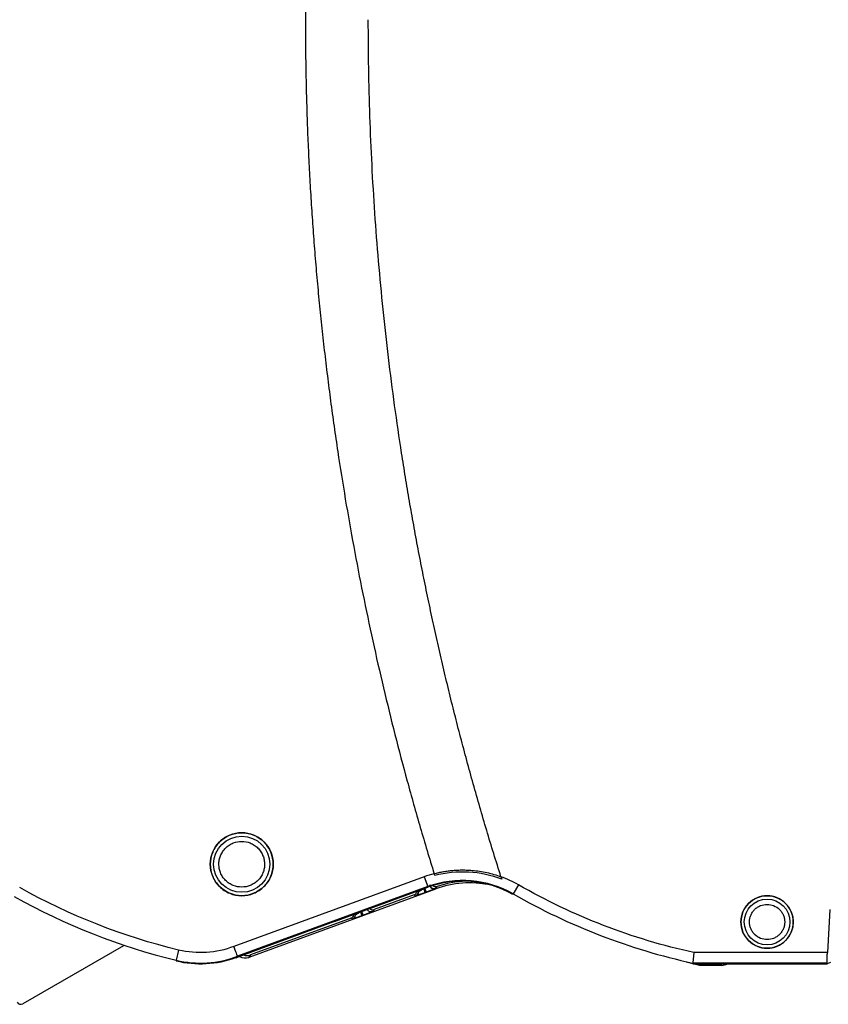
# Model space of a CAD drawing. Header units: millimetres. Extents: x 10 to 410, y 10 to 314.
# Tile 10 of 30: x 209 to 247, y 70 to 117. Entities that reach past the tile are written whole.
import ezdxf

# ---------------------------------------------------------------- set-up
doc = ezdxf.new("R2010")
doc.units = ezdxf.units.MM
doc.header["$LTSCALE"] = 1.5

msp = doc.modelspace()

# ---------------------------------------------------------------- linework, layer by layer
for p, q in [((227.998, 75.998), (218.925, 72.678)), ((227.998, 75.998), (228.17, 75.529)), ((230.94, 75.665), (230.94, 75.662)), ((232.494, 75.616), (232.245, 75.182)), ((228.17, 75.529), (219.1, 72.21)), ((228.17, 75.529), (219.1, 72.21)), ((228.548, 75.416), (219.638, 72.156)), ((223.723, 73.87), (228.18, 75.5)), ((227.517, 75.132), (225.616, 74.437)), ((227.589, 75.082), (227.517, 75.132)), ((227.589, 75.082), (227.589, 75.082)), ((227.721, 75.27), (227.662, 75.311)), ((227.721, 75.332), (227.721, 75.27)), ((228.039, 75.242), (228.094, 75.262)), ((228.18, 75.5), (228.17, 75.529)), ((228.18, 75.5), (228.17, 75.529)), ((228.548, 75.416), (228.543, 75.431)), ((228.544, 75.431), (228.612, 75.532)), ((224.721, 74.172), (224.662, 74.213)), ((224.721, 74.234), (224.721, 74.172)), ((225.094, 74.164), (225.027, 74.347)), ((225.094, 74.164), (225.039, 74.145)), ((225.616, 74.437), (225.544, 74.333)), ((247.336, 74.445), (247.228, 72.385)), ((247.336, 74.445), (247.228, 72.385)), ((223.727, 73.86), (219.115, 72.172)), ((224.518, 74.034), (219.718, 72.277)), ((223.727, 73.86), (223.723, 73.87)), ((224.589, 73.984), (224.518, 74.034)), ((213.655, 72.715), (208.862, 69.948)), ((216.291, 72.509), (216.174, 72.023)), ((219.718, 72.277), (219.638, 72.156)), ((247.228, 72.385), (240.861, 72.385)), ((247.228, 72.385), (240.861, 72.385)), ((216.174, 72.023), (216.167, 71.994)), ((219.027, 72.14), (219.02, 72.148)), ((219.027, 72.14), (219.115, 72.172)), ((219.115, 72.172), (219.1, 72.21)), ((219.115, 72.172), (219.1, 72.21)), ((241.133, 71.777), (240.486, 71.927)), ((240.807, 71.885), (240.804, 71.855)), ((240.804, 71.855), (243.189, 71.855)), ((247.21, 71.885), (240.807, 71.885)), ((241.142, 71.855), (241.133, 71.777)), ((242.114, 71.855), (242.188, 71.777)), ((243.197, 71.845), (243.189, 71.855)), ((243.197, 71.845), (243.775, 71.845)), ((243.775, 71.845), (247.221, 71.845)), ((247.221, 71.845), (247.21, 71.885)), ((247.374, 71.919), (247.221, 71.845)), ((242.188, 71.777), (241.133, 71.777))]:
    msp.add_line(p, q)
at = {"flags": 128}
for points in [[(227.998, 75.998), (228.031, 75.909), (228.062, 75.824), (228.091, 75.744), (228.116, 75.674), (228.138, 75.616), (228.154, 75.571), (228.165, 75.542), (228.17, 75.529)], [(232.494, 75.616), (232.447, 75.534), (232.402, 75.455), (232.36, 75.382), (232.323, 75.317), (232.292, 75.263), (232.268, 75.222), (232.252, 75.194), (232.245, 75.182)]]:
    msp.add_lwpolyline(points, dxfattribs=at)
for centre, radius in [((219.3, 76.597), 1.5), ((219.3, 76.597), 1.339), ((244.352, 73.845), 1.25), ((244.352, 73.845), 1.089)]:
    msp.add_circle(centre, radius)
for centre, radius, start, end in [((229.836, 70.976), 4.847, 60.1888, 110.0979), ((229.836, 70.976), 4.817, 60.1888, 110.0979), ((230.198, 70.909), 4.8, 78.9235, 110.0979), ((230.198, 70.909), 4.888, 92.5627, 108.9285), ((230.198, 70.909), 4.811, 80.4992, 81.1286), ((227.521, 75.27), 0.2, 290.1013, 359.9967), ((247.236, 101.345), 30.153, 240.1888, 257.6905), ((223.236, 101.345), 30.16, 240.6544, 256.4601), ((217.336, 76.845), 4.99, 256.4601, 289.7339), ((217.336, 76.845), 4.959, 256.4601, 290.8387), ((217.336, 76.845), 5, 289.776, 290.8444), ((208.762, 70.121), 0.2, 210, 300)]:
    msp.add_arc(centre, radius, start, end)
for centre, major_axis, ratio, start_param, end_param in [((227.448, 75.32), (-0.164, 0.115), 0.999943, 2.531609, 3.751577), ((224.449, 74.222), (-0.164, 0.115), 0.999943, 2.531609, 3.751577), ((225.547, 74.625), (-0.115, -0.164), 0.999884, 6.097819, 7.243917), ((219.547, 72.747), (0.276, 0.417), 0.999892, 3.405072, 4.076147), ((219.466, 72.626), (0.276, 0.417), 0.999892, 3.161888, 4.076147), ((242.188, 72.277), (-0.344, 0.363), 0.999928, 2.382411, 2.949117)]:
    msp.add_ellipse(centre, major_axis=major_axis, ratio=ratio, start_param=start_param, end_param=end_param)
for points, knots in [([(228.473, 157.543), (228.355, 157.155), (228.117, 156.379), (227.774, 155.211), (227.441, 154.041), (227.119, 152.869), (226.807, 151.695), (226.505, 150.518), (226.214, 149.339), (225.933, 148.158), (225.663, 146.975), (225.403, 145.789), (225.154, 144.601), (224.915, 143.41), (224.686, 142.218), (224.468, 141.023), (224.261, 139.825), (224.063, 138.626), (223.822, 137.068), (223.549, 135.152), (223.263, 132.875), (223.015, 130.594), (222.806, 128.31), (222.635, 126.024), (222.501, 123.733), (222.406, 121.44), (222.347, 119.144), (222.339, 117.611), (222.336, 116.845)], [0, 0, 0, 0, 0.029475, 0.058931, 0.08837, 0.117794, 0.147206, 0.176607, 0.206, 0.235388, 0.264772, 0.294156, 0.32354, 0.352928, 0.382321, 0.411723, 0.441135, 0.470559, 0.499999, 0.555591, 0.611137, 0.666655, 0.722158, 0.777663, 0.833184, 0.888737, 0.944337, 1, 1, 1, 1]), ([(222.336, 116.845), (222.337, 116.439), (222.339, 115.627), (222.355, 114.41), (222.382, 113.194), (222.42, 111.979), (222.468, 110.765), (222.526, 109.552), (222.596, 108.34), (222.676, 107.128), (222.767, 105.918), (222.868, 104.708), (222.98, 103.499), (223.103, 102.291), (223.236, 101.084), (223.381, 99.878), (223.535, 98.673), (223.701, 97.468), (223.929, 95.909), (224.234, 93.997), (224.632, 91.737), (225.068, 89.485), (225.541, 87.241), (226.052, 85.005), (226.6, 82.778), (227.186, 80.558), (227.806, 78.346), (228.251, 76.88), (228.473, 76.147)], [0, 0, 0, 0, 0.029476, 0.058933, 0.088373, 0.117797, 0.14721, 0.176612, 0.206005, 0.235394, 0.264778, 0.294162, 0.323546, 0.352934, 0.382328, 0.41173, 0.441142, 0.470566, 0.500005, 0.555597, 0.611144, 0.666661, 0.722164, 0.777668, 0.833188, 0.88874, 0.944339, 1, 1, 1, 1]), ([(231.662, 76.001), (231.547, 76.369), (231.316, 77.103), (230.981, 78.208), (230.655, 79.315), (230.339, 80.424), (230.033, 81.536), (229.736, 82.649), (229.449, 83.765), (229.172, 84.882), (228.904, 86.002), (228.646, 87.124), (228.397, 88.249), (228.158, 89.375), (227.928, 90.504), (227.708, 91.635), (227.498, 92.768), (227.297, 93.903), (227.106, 95.04), (226.865, 96.559), (226.586, 98.46), (226.292, 100.747), (226.037, 103.036), (225.821, 105.329), (225.644, 107.626), (225.506, 109.926), (225.408, 112.229), (225.347, 114.536), (225.339, 116.075), (225.336, 116.845)], [0, 0, 0, 0, 0.027841, 0.055665, 0.083471, 0.111264, 0.139044, 0.166815, 0.194577, 0.222332, 0.250084, 0.277834, 0.305583, 0.333335, 0.36109, 0.388852, 0.416621, 0.444401, 0.472192, 0.499998, 0.555592, 0.611138, 0.666654, 0.722154, 0.777656, 0.833175, 0.888728, 0.944331, 1, 1, 1, 1]), ([(220.8, 76.597), (220.8, 76.793), (220.761, 76.989), (220.611, 77.352), (220.5, 77.519), (220.222, 77.796), (220.056, 77.907), (219.693, 78.058), (219.497, 78.097), (219.104, 78.097), (218.908, 78.058), (218.545, 77.907), (218.379, 77.796), (218.101, 77.519), (217.99, 77.352), (217.839, 76.989), (217.8, 76.793), (217.8, 76.597)], [0, 0, 0, 0, 0.125, 0.125, 0.25, 0.25, 0.375, 0.375, 0.5, 0.5, 0.625, 0.625, 0.75, 0.75, 0.875, 0.875, 1, 1, 1, 1]), ([(218.211, 76.597), (218.212, 76.631), (218.214, 76.699), (218.229, 76.801), (218.253, 76.901), (218.299, 77.036), (218.383, 77.199), (218.525, 77.372), (218.698, 77.514), (218.952, 77.645), (219.3, 77.713), (219.649, 77.645), (219.903, 77.514), (220.076, 77.372), (220.218, 77.199), (220.317, 77.006), (220.379, 76.802), (220.386, 76.665), (220.39, 76.597)], [0, 0, 0, 0, 0.030169, 0.060087, 0.090024, 0.12025, 0.185232, 0.25037, 0.315352, 0.38049, 0.500065, 0.619641, 0.684622, 0.749761, 0.814742, 0.87988, 0.939902, 1, 1, 1, 1]), ([(218.211, 76.597), (218.212, 76.631), (218.214, 76.699), (218.229, 76.801), (218.253, 76.901), (218.299, 77.036), (218.383, 77.199), (218.525, 77.372), (218.698, 77.514), (218.952, 77.645), (219.3, 77.713), (219.649, 77.645), (219.903, 77.514), (220.076, 77.372), (220.218, 77.199), (220.317, 77.006), (220.379, 76.802), (220.386, 76.665), (220.39, 76.597)], [0, 0, 0, 0, 0.030169, 0.060087, 0.090024, 0.12025, 0.185232, 0.25037, 0.315352, 0.38049, 0.500065, 0.619641, 0.684622, 0.749761, 0.814742, 0.87988, 0.939902, 1, 1, 1, 1]), ([(217.8, 76.597), (217.8, 76.4), (217.839, 76.204), (217.99, 75.841), (218.101, 75.675), (218.379, 75.397), (218.545, 75.286), (218.908, 75.136), (219.104, 75.097), (219.497, 75.097), (219.693, 75.136), (220.056, 75.286), (220.222, 75.397), (220.5, 75.675), (220.611, 75.841), (220.761, 76.204), (220.8, 76.4), (220.8, 76.597)], [0, 0, 0, 0, 0.125, 0.125, 0.25, 0.25, 0.375, 0.375, 0.5, 0.5, 0.625, 0.625, 0.75, 0.75, 0.875, 0.875, 1, 1, 1, 1]), ([(220.39, 76.597), (220.389, 76.562), (220.387, 76.494), (220.372, 76.392), (220.348, 76.293), (220.302, 76.158), (220.218, 75.994), (220.076, 75.821), (219.903, 75.68), (219.649, 75.548), (219.3, 75.481), (218.952, 75.548), (218.698, 75.679), (218.525, 75.821), (218.383, 75.994), (218.284, 76.188), (218.222, 76.391), (218.215, 76.528), (218.211, 76.597)], [0, 0, 0, 0, 0.030169, 0.060087, 0.090024, 0.12025, 0.185232, 0.25037, 0.315352, 0.38049, 0.500065, 0.619641, 0.684622, 0.749761, 0.814742, 0.87988, 0.939902, 1, 1, 1, 1]), ([(220.39, 76.597), (220.389, 76.562), (220.387, 76.494), (220.372, 76.392), (220.348, 76.293), (220.302, 76.158), (220.218, 75.994), (220.076, 75.821), (219.903, 75.68), (219.649, 75.548), (219.3, 75.481), (218.952, 75.548), (218.698, 75.679), (218.525, 75.821), (218.383, 75.994), (218.284, 76.188), (218.222, 76.391), (218.215, 76.528), (218.211, 76.597)], [0, 0, 0, 0, 0.030169, 0.060087, 0.090024, 0.12025, 0.185232, 0.25037, 0.315352, 0.38049, 0.500065, 0.619641, 0.684622, 0.749761, 0.814742, 0.87988, 0.939902, 1, 1, 1, 1]), ([(228.473, 76.147), (228.547, 76.166), (228.695, 76.203), (228.918, 76.247), (229.144, 76.281), (229.37, 76.306), (229.598, 76.32), (229.827, 76.325), (230.057, 76.32), (230.33, 76.303), (230.642, 76.266), (230.989, 76.202), (231.33, 76.117), (231.552, 76.041), (231.662, 76.003)], [0, 0, 0, 0, 0.070559, 0.140866, 0.211054, 0.281257, 0.351606, 0.422234, 0.493272, 0.564847, 0.674802, 0.78366, 0.891898, 1, 1, 1, 1]), ([(231.7, 75.881), (231.193, 76.074), (230.656, 76.188), (229.573, 76.245), (229.027, 76.189), (228.503, 76.052)], [0, 0, 0, 0, 0.5, 0.5, 1, 1, 1, 1]), ([(231.7, 75.881), (231.193, 76.074), (230.656, 76.188), (229.573, 76.245), (229.027, 76.189), (228.503, 76.052)], [0, 0, 0, 0, 0.5, 0.5, 1, 1, 1, 1]), ([(228.544, 75.431), (228.518, 75.422), (228.487, 75.417), (228.422, 75.423), (228.389, 75.435), (228.332, 75.475), (228.309, 75.502), (228.281, 75.561), (228.275, 75.591), (228.275, 75.619)], [0, 0, 0, 0, 0.25, 0.25, 0.5, 0.5, 0.75, 0.75, 1, 1, 1, 1]), ([(228.275, 75.618), (228.275, 75.591), (228.28, 75.561), (228.309, 75.502), (228.332, 75.474), (228.389, 75.435), (228.422, 75.423), (228.487, 75.416), (228.517, 75.421), (228.543, 75.431)], [0, 0, 0, 0, 0.25, 0.25, 0.5, 0.5, 0.75, 0.75, 1, 1, 1, 1]), ([(228.612, 75.532), (228.59, 75.527), (228.547, 75.517), (228.486, 75.527), (228.455, 75.547), (228.443, 75.554)], [0, 0, 0, 0, 0.379257, 0.757681, 1, 1, 1, 1]), ([(230.508, 75.714), (230.508, 75.713), (230.526, 75.712), (230.58, 75.707), (230.634, 75.701), (230.7, 75.694), (230.775, 75.686), (230.856, 75.675), (230.912, 75.667), (230.94, 75.662)], [0, 0, 0, 0, 0.0001754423, 0.0002631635, 0.0003508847, 0.0004386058, 0.000526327, 0.0006140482, 0.0007017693, 0.0007017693, 0.0007017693, 0.0007017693]), ([(227.721, 75.27), (227.721, 75.25), (227.716, 75.22), (227.701, 75.182), (227.685, 75.154), (227.665, 75.13), (227.634, 75.102), (227.607, 75.088), (227.589, 75.082)], [0, 0, 0, 0, 0.250317, 0.375476, 0.500635, 0.625794, 0.750952, 1, 1, 1, 1]), ([(228.039, 75.242), (228.019, 75.235), (227.978, 75.22), (227.918, 75.198), (227.852, 75.174), (227.783, 75.149), (227.717, 75.126), (227.663, 75.106), (227.623, 75.093), (227.596, 75.083), (227.592, 75.082), (227.589, 75.082)], [0, 0, 0, 0, 0.090643, 0.180985, 0.272539, 0.398462, 0.525944, 0.643413, 0.764479, 0.882204, 1, 1, 1, 1]), ([(227.971, 75.43), (227.938, 75.409), (227.89, 75.377), (227.833, 75.34), (227.795, 75.316), (227.764, 75.296), (227.732, 75.276), (227.721, 75.27), (227.721, 75.27)], [4.73778, 4.73778, 4.73778, 4.73778, 5.124131, 5.317307, 5.510483, 5.703658, 5.896834, 6.283185, 6.283185, 6.283185, 6.283185]), ([(227.971, 75.43), (227.988, 75.381), (228.006, 75.333), (228.032, 75.263), (228.039, 75.243), (228.039, 75.242)], [0, 0, 0, 0, 0.5, 0.5, 1, 1, 1, 1]), ([(228.025, 75.45), (228.029, 75.439), (228.037, 75.416), (228.05, 75.381), (228.063, 75.347), (228.074, 75.317), (228.083, 75.292), (228.089, 75.274), (228.093, 75.264), (228.094, 75.262), (228.094, 75.262)], [0, 0, 0, 0, 0.124922, 0.250149, 0.375375, 0.500602, 0.625829, 0.751056, 0.876282, 1, 1, 1, 1]), ([(228.543, 75.431), (228.542, 75.43), (228.539, 75.429), (228.526, 75.423), (228.504, 75.415), (228.468, 75.401), (228.413, 75.38), (228.346, 75.355), (228.268, 75.326), (228.183, 75.295), (228.123, 75.273), (228.094, 75.262)], [0, 0, 0, 0, 0.0756098, 0.1512682, 0.2281986, 0.3509213, 0.4749726, 0.6008765, 0.7340835, 0.8658091, 1, 1, 1, 1]), ([(245.602, 73.845), (245.602, 74.008), (245.57, 74.172), (245.444, 74.474), (245.352, 74.613), (245.12, 74.844), (244.982, 74.937), (244.679, 75.062), (244.516, 75.095), (244.189, 75.095), (244.025, 75.062), (243.723, 74.937), (243.584, 74.844), (243.353, 74.613), (243.26, 74.474), (243.135, 74.172), (243.102, 74.008), (243.102, 73.845)], [0, 0, 0, 0, 0.125, 0.125, 0.25, 0.25, 0.375, 0.375, 0.5, 0.5, 0.625, 0.625, 0.75, 0.75, 0.875, 0.875, 1, 1, 1, 1]), ([(243.513, 73.845), (243.514, 73.871), (243.515, 73.924), (243.526, 74.002), (243.545, 74.079), (243.58, 74.183), (243.645, 74.309), (243.754, 74.442), (243.888, 74.551), (244.084, 74.653), (244.352, 74.704), (244.677, 74.642), (244.914, 74.486), (245.059, 74.309), (245.135, 74.16), (245.183, 74.003), (245.189, 73.898), (245.192, 73.845)], [0, 0, 0, 0, 0.030181, 0.060117, 0.090078, 0.120333, 0.185336, 0.250543, 0.315546, 0.380753, 0.500411, 0.62007, 0.749587, 0.81459, 0.879797, 0.939849, 1, 1, 1, 1]), ([(243.513, 73.845), (243.514, 73.871), (243.515, 73.924), (243.526, 74.002), (243.545, 74.079), (243.58, 74.183), (243.645, 74.309), (243.754, 74.442), (243.888, 74.551), (244.084, 74.653), (244.352, 74.704), (244.677, 74.642), (244.914, 74.486), (245.059, 74.309), (245.135, 74.16), (245.183, 74.003), (245.189, 73.898), (245.192, 73.845)], [0, 0, 0, 0, 0.030181, 0.060117, 0.090078, 0.120333, 0.185336, 0.250543, 0.315546, 0.380753, 0.500411, 0.62007, 0.749587, 0.81459, 0.879797, 0.939849, 1, 1, 1, 1]), ([(224.589, 73.984), (224.627, 73.998), (224.661, 74.024), (224.708, 74.091), (224.721, 74.131), (224.721, 74.172)], [0, 0, 0, 0, 0.5, 0.5, 1, 1, 1, 1]), ([(225.039, 74.145), (225.019, 74.137), (224.978, 74.122), (224.917, 74.1), (224.85, 74.076), (224.78, 74.051), (224.714, 74.027), (224.66, 74.008), (224.621, 73.994), (224.595, 73.985), (224.591, 73.984), (224.589, 73.984)], [0, 0, 0, 0, 0.090744, 0.18116, 0.272799, 0.398717, 0.526147, 0.643505, 0.764487, 0.882193, 1, 1, 1, 1]), ([(224.971, 74.332), (224.938, 74.311), (224.889, 74.279), (224.831, 74.241), (224.793, 74.217), (224.762, 74.197), (224.731, 74.178), (224.721, 74.171), (224.721, 74.172)], [1.596187, 1.596187, 1.596187, 1.596187, 1.986705, 2.181963, 2.377222, 2.572481, 2.76774, 3.158257, 3.158257, 3.158257, 3.158257]), ([(225.039, 74.145), (225.039, 74.145), (225.037, 74.151), (225.028, 74.174), (225.019, 74.199), (225.008, 74.229), (224.992, 74.275), (224.979, 74.31), (224.971, 74.332)], [0, 0, 0, 0, 0.249006, 0.374171, 0.499337, 0.624503, 0.749669, 1, 1, 1, 1]), ([(225.544, 74.333), (225.543, 74.333), (225.541, 74.332), (225.53, 74.327), (225.509, 74.319), (225.474, 74.306), (225.42, 74.285), (225.352, 74.26), (225.272, 74.23), (225.185, 74.198), (225.124, 74.176), (225.094, 74.164)], [0, 0, 0, 0, 0.0754632, 0.1515515, 0.2295517, 0.3506073, 0.4738444, 0.6012752, 0.7330802, 0.8657076, 1, 1, 1, 1]), ([(225.475, 74.321), (225.449, 74.324), (225.397, 74.33), (225.329, 74.375), (225.304, 74.421), (225.291, 74.443)], [0, 0, 0, 0, 0.335648, 0.671296, 1, 1, 1, 1]), ([(225.544, 74.333), (225.531, 74.329), (225.509, 74.323), (225.484, 74.321), (225.475, 74.321)], [0.8020758, 0.8020758, 0.8020758, 0.8020758, 0.9262072, 1, 1, 1, 1]), ([(243.102, 73.845), (243.102, 73.681), (243.135, 73.518), (243.26, 73.215), (243.353, 73.077), (243.584, 72.845), (243.723, 72.753), (244.025, 72.627), (244.189, 72.595), (244.516, 72.595), (244.679, 72.627), (244.982, 72.753), (245.12, 72.845), (245.352, 73.077), (245.444, 73.215), (245.57, 73.518), (245.602, 73.681), (245.602, 73.845)], [0, 0, 0, 0, 0.125, 0.125, 0.25, 0.25, 0.375, 0.375, 0.5, 0.5, 0.625, 0.625, 0.75, 0.75, 0.875, 0.875, 1, 1, 1, 1]), ([(245.192, 73.845), (245.191, 73.818), (245.189, 73.766), (245.178, 73.687), (245.16, 73.61), (245.124, 73.507), (245.059, 73.381), (244.95, 73.247), (244.816, 73.138), (244.621, 73.037), (244.352, 72.985), (244.027, 73.047), (243.79, 73.203), (243.645, 73.38), (243.569, 73.53), (243.521, 73.686), (243.516, 73.792), (243.513, 73.845)], [0, 0, 0, 0, 0.030181, 0.060117, 0.090078, 0.120333, 0.185336, 0.250543, 0.315546, 0.380753, 0.500411, 0.62007, 0.749587, 0.81459, 0.879797, 0.939849, 1, 1, 1, 1]), ([(245.192, 73.845), (245.191, 73.818), (245.189, 73.766), (245.178, 73.687), (245.16, 73.61), (245.124, 73.507), (245.059, 73.381), (244.95, 73.247), (244.816, 73.138), (244.621, 73.037), (244.352, 72.985), (244.027, 73.047), (243.79, 73.203), (243.645, 73.38), (243.569, 73.53), (243.521, 73.686), (243.516, 73.792), (243.513, 73.845)], [0, 0, 0, 0, 0.030181, 0.060117, 0.090078, 0.120333, 0.185336, 0.250543, 0.315546, 0.380753, 0.500411, 0.62007, 0.749587, 0.81459, 0.879797, 0.939849, 1, 1, 1, 1]), ([(219.1, 72.21), (219.098, 72.216), (219.078, 72.269), (219.014, 72.441), (218.97, 72.559), (218.925, 72.678)], [0, 0, 0, 0, 0.5, 0.5, 1, 1, 1, 1]), ([(219.1, 72.21), (219.098, 72.216), (219.078, 72.269), (219.014, 72.441), (218.97, 72.559), (218.925, 72.678)], [0, 0, 0, 0, 0.5, 0.5, 1, 1, 1, 1]), ([(240.861, 72.385), (240.859, 72.362), (240.854, 72.318), (240.847, 72.255), (240.841, 72.199), (240.836, 72.15), (240.831, 72.108), (240.827, 72.072), (240.821, 72.018), (240.815, 71.955), (240.809, 71.901), (240.808, 71.89), (240.807, 71.885)], [0, 0, 0, 0, 0.090663, 0.174944, 0.252841, 0.324354, 0.389481, 0.448223, 0.50058, 0.673606, 0.840048, 1, 1, 1, 1]), ([(240.861, 72.385), (240.859, 72.362), (240.854, 72.318), (240.847, 72.255), (240.841, 72.199), (240.836, 72.15), (240.831, 72.108), (240.827, 72.072), (240.821, 72.018), (240.815, 71.955), (240.809, 71.901), (240.808, 71.89), (240.807, 71.885)], [0, 0, 0, 0, 0.090663, 0.174944, 0.252841, 0.324354, 0.389481, 0.448223, 0.50058, 0.673606, 0.840048, 1, 1, 1, 1]), ([(247.21, 71.885), (247.209, 71.887), (247.209, 71.892), (247.209, 71.909), (247.209, 71.936), (247.21, 71.973), (247.212, 72.021), (247.214, 72.078), (247.216, 72.145), (247.22, 72.219), (247.223, 72.3), (247.226, 72.356), (247.228, 72.385)], [0, 0, 0, 0, 0.087354, 0.177505, 0.27046, 0.366223, 0.464799, 0.566191, 0.670405, 0.777442, 0.887306, 1, 1, 1, 1]), ([(247.21, 71.885), (247.209, 71.887), (247.209, 71.892), (247.209, 71.909), (247.209, 71.936), (247.21, 71.973), (247.212, 72.021), (247.214, 72.078), (247.216, 72.145), (247.22, 72.219), (247.223, 72.3), (247.226, 72.356), (247.228, 72.385)], [0, 0, 0, 0, 0.087354, 0.177505, 0.27046, 0.366223, 0.464799, 0.566191, 0.670405, 0.777442, 0.887306, 1, 1, 1, 1])]:
    msp.add_open_spline(points, degree=3, knots=knots)
for points in [[(228.473, 76.147), (228.312, 76.104), (228.154, 76.055), (227.998, 75.998)], [(228.473, 76.147), (228.312, 76.104), (228.154, 76.055), (227.998, 75.998)], [(228.503, 76.052), (228.493, 76.083), (228.483, 76.115), (228.473, 76.147)], [(228.503, 76.052), (228.493, 76.083), (228.483, 76.115), (228.473, 76.147)], [(230.521, 75.714), (230.516, 75.714), (230.512, 75.714), (230.508, 75.714)], [(232.494, 75.616), (232.228, 75.768), (231.95, 75.897), (231.662, 76.001)], [(231.662, 76.001), (231.675, 75.961), (231.688, 75.921), (231.7, 75.881)], [(231.662, 76.001), (231.675, 75.961), (231.688, 75.921), (231.7, 75.881)], [(232.494, 75.616), (232.228, 75.768), (231.95, 75.897), (231.662, 76.001)], [(240.861, 72.385), (237.924, 73.031), (235.103, 74.121), (232.494, 75.616)], [(240.861, 72.385), (237.924, 73.031), (235.103, 74.121), (232.494, 75.616)], [(216.291, 72.509), (213.64, 73.147), (211.09, 74.148), (208.712, 75.483)], [(216.291, 72.509), (213.64, 73.147), (211.09, 74.148), (208.712, 75.483)], [(227.721, 75.27), (227.721, 75.27), (227.721, 75.27), (227.721, 75.27)], [(228.543, 75.431), (228.543, 75.431), (228.544, 75.431), (228.544, 75.431)], [(218.925, 72.678), (218.084, 72.357), (217.166, 72.298), (216.291, 72.509)], [(218.925, 72.678), (218.084, 72.357), (217.166, 72.298), (216.291, 72.509)], [(219.027, 72.14), (219.056, 72.15), (219.086, 72.161), (219.115, 72.172)]]:
    msp.add_open_spline(points, degree=3)

doc.saveas('drawing.dxf')
